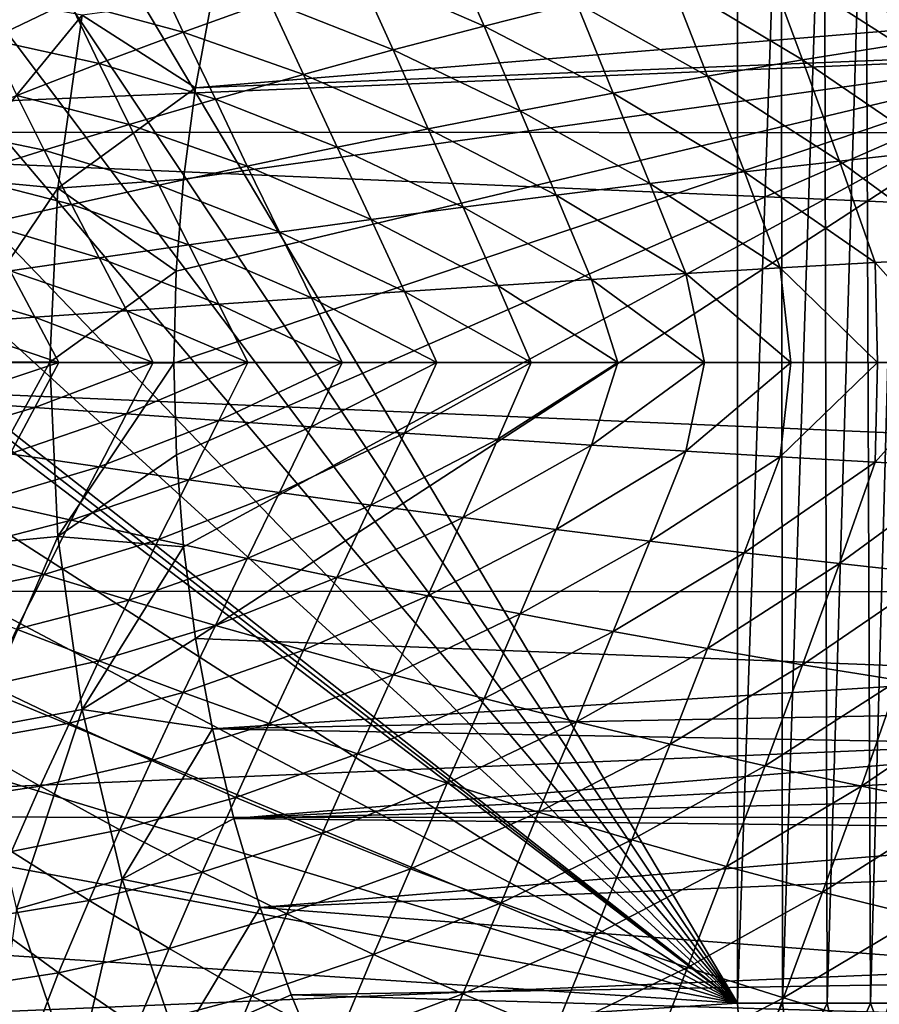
# Model space of a CAD drawing. Header units: metres. Extents: x -24 to 127, y -24 to 24.
# Tile 15 of 151: x -17.13 to -9.45, y -5.73 to 3.06. Entities that reach past the tile are written whole.
import ezdxf

# ---------------------------------------------------------------- set-up
doc = ezdxf.new("R2010")
doc.units = ezdxf.units.M
doc.layers.add('solid_12_381_051_XXX', color=7, linetype='CONTINUOUS')

msp = doc.modelspace()

# ---------------------------------------------------------------- linework, layer by layer
at = {"layer": 'solid_12_381_051_XXX'}
for points in [[(-10.718798, -5.719483, 143.050308), (-17.391409, 5.488925, 143.050308), (-10.718798, 5.719479, 143.050308)], [(-10.327926, 5.719559, 143.031158), (-10.718798, -5.719483, 143.050308), (-10.718798, 5.719479, 143.050308)], [(-10.315196, -5.719559, 143.029892), (-10.718798, -5.719483, 143.050308), (-10.327926, 5.719559, 143.031158)], [(-10.315196, -5.719559, 143.029892), (-10.327926, 5.719559, 143.031158), (-9.945551, 5.719559, 142.974854)], [(-9.918334, -5.719559, 142.969391), (-10.315196, -5.719559, 143.029892), (-9.945551, 5.719559, 142.974854)], [(-9.918334, -5.719559, 142.969391), (-9.945551, 5.719559, 142.974854), (-9.575377, 5.719559, 142.883392)], [(-9.532127, -5.719559, 142.870224), (-9.918334, -5.719559, 142.969391), (-9.575377, 5.719559, 142.883392)], [(-9.532127, -5.719559, 142.870224), (-9.575377, 5.719559, 142.883392), (-9.222418, 5.719559, 142.759857)], [(-9.160452, -5.719559, 142.734268), (-9.532127, -5.719559, 142.870224), (-9.222418, 5.719559, 142.759857)], [(-10.718798, -5.719483, 143.050308), (-17.64142, 4.624305, 143.050308), (-17.391409, 5.488925, 143.050308)], [(-10.718798, -5.719483, 143.050308), (-17.847593, 3.75311, 143.050308), (-17.64142, 4.624305, 143.050308)], [(23.654963, 4.05514, -4), (-23.911007, 2.055428, -4), (-23.650919, 4.078241, -4)], [(23.912445, 2.042683, -4), (-23.911007, 2.055428, -4), (23.654963, 4.05514, -4)], [(-8.741327, 3.959271, 145.67836), (-9.611027, 3.7843, 145.647171), (-8.412842, 2.969991, 145.698929)], [(-9.611027, 3.7843, 145.647171), (-10.470308, 3.60026, 145.615585), (-9.278981, 2.837731, 145.667374)], [(-9.611027, 3.7843, 145.647171), (-9.278981, 2.837731, 145.667374), (-8.412842, 2.969991, 145.698929)], [(-10.718798, -5.719483, 143.050308), (-18.009558, 2.876468, 143.050308), (-17.847593, 3.75311, 143.050308)], [(-13.30905, 3.757756, 145.498993), (-14.110632, 3.493841, 145.467224), (-12.980102, 3.001107, 145.518768)], [(-13.30905, 3.757756, 145.498993), (-12.980102, 3.001107, 145.518768), (-12.155333, 3.207883, 145.551331)], [(-15.948597, 3.555257, 145.386261), (-16.681053, 3.220636, 145.355881), (-15.665914, 2.947113, 145.403442)], [(-15.948597, 3.555257, 145.386261), (-15.665914, 2.947113, 145.403442), (-14.896448, 3.223314, 145.435349)], [(-10.470308, 3.60026, 145.615585), (-11.318573, 3.407861, 145.583618), (-10.137107, 2.698596, 145.635345)], [(-10.470308, 3.60026, 145.615585), (-10.137107, 2.698596, 145.635345), (-9.278981, 2.837731, 145.667374)], [(-14.110632, 3.493841, 145.467224), (-14.896448, 3.223314, 145.435349), (-13.792394, 2.788315, 145.485977)], [(-14.110632, 3.493841, 145.467224), (-13.792394, 2.788315, 145.485977), (-12.980102, 3.001107, 145.518768)], [(-17.632683, 3.391467, 145.310883), (-17.393131, 2.881229, 145.325653), (-16.681053, 3.220636, 145.355881)], [(-11.318573, 3.407861, 145.583618), (-12.155333, 3.207883, 145.551331), (-10.98676, 2.553143, 145.602875)], [(-11.318573, 3.407861, 145.583618), (-10.98676, 2.553143, 145.602875), (-10.137107, 2.698596, 145.635345)], [(-16.569489, 3.097489, 125.583504), (-17.533163, 3.277664, 124.063568), (-17.760794, 1.645935, 124.063568)], [(-16.569489, 3.097489, 125.583504), (-15.557918, 2.4508, 127.000305), (-15.409704, 3.255894, 127.000305)], [(-15.409704, 3.255894, 127.000305), (-15.557918, 2.4508, 127.000305), (-7.447565, 3.117746, 127.000305)], [(-16.681053, 3.220636, 145.355881), (-17.393131, 2.881229, 145.325653), (-16.418442, 2.666175, 145.371552)], [(-16.681053, 3.220636, 145.355881), (-16.418442, 2.666175, 145.371552), (-15.665914, 2.947113, 145.403442)], [(-14.896448, 3.223314, 145.435349), (-15.665914, 2.947113, 145.403442), (-14.591722, 2.570287, 145.452988)], [(-14.896448, 3.223314, 145.435349), (-14.591722, 2.570287, 145.452988), (-13.792394, 2.788315, 145.485977)], [(-12.155333, 3.207883, 145.551331), (-12.980102, 3.001107, 145.518768), (-11.827561, 2.401981, 145.569992)], [(-12.155333, 3.207883, 145.551331), (-11.827561, 2.401981, 145.569992), (-10.98676, 2.553143, 145.602875)], [(-16.784605, 1.555444, 125.583504), (-16.569489, 3.097489, 125.583504), (-17.760794, 1.645935, 124.063568)], [(-16.784605, 1.555444, 125.583504), (-15.557918, 2.4508, 127.000305), (-16.569489, 3.097489, 125.583504)], [(-15.557918, 2.4508, 127.000305), (-7.507855, 2.77578, 127.000305), (-7.447565, 3.117746, 127.000305)], [(-12.980102, 3.001107, 145.518768), (-13.792394, 2.788315, 145.485977), (-12.659134, 2.24572, 145.536728)], [(-12.980102, 3.001107, 145.518768), (-12.659134, 2.24572, 145.536728), (-11.827561, 2.401981, 145.569992)], [(-15.665914, 2.947113, 145.403442), (-16.418442, 2.666175, 145.371552), (-15.3776, 2.347806, 145.419876)], [(-15.665914, 2.947113, 145.403442), (-15.3776, 2.347806, 145.419876), (-14.591722, 2.570287, 145.452988)], [(-10.718798, -5.719483, 143.050308), (-18.128433, 1.990991, 143.050308), (-18.009558, 2.876468, 143.050308)], [(-17.393131, 2.881229, 145.325653), (-17.15346, 2.381433, 145.339722), (-16.418442, 2.666175, 145.371552)], [(-9.278981, 2.837731, 145.667374), (-10.137107, 2.698596, 145.635345), (-8.952624, 1.889737, 145.685089)], [(-15.749949, -0.005921, 127.000305), (-15.727954, -0.825904, 127.000305), (-7.507855, 2.77578, 127.000305)], [(-15.728662, 0.813771, 127.000305), (-15.749949, -0.005921, 127.000305), (-7.507855, 2.77578, 127.000305)], [(-15.664429, 1.634801, 127.000305), (-15.728662, 0.813771, 127.000305), (-7.507855, 2.77578, 127.000305)], [(-15.727954, -0.825904, 127.000305), (-15.663072, -1.647753, 127.000305), (-7.507855, 2.77578, 127.000305)], [(-15.557918, 2.4508, 127.000305), (-15.664429, 1.634801, 127.000305), (-7.507855, 2.77578, 127.000305)], [(-15.663072, -1.647753, 127.000305), (-15.555736, -2.465022, 127.000305), (-7.507855, 2.77578, 127.000305)], [(-15.555736, -2.465022, 127.000305), (-7.507855, -2.77578, 127.000305), (-7.507855, 2.77578, 127.000305)], [(-13.792394, 2.788315, 145.485977), (-14.591722, 2.570287, 145.452988), (-13.481097, 2.084967, 145.503159)], [(-13.792394, 2.788315, 145.485977), (-13.481097, 2.084967, 145.503159), (-12.659134, 2.24572, 145.536728)], [(-16.418442, 2.666175, 145.371552), (-17.15346, 2.381433, 145.339722), (-16.14954, 2.12165, 145.386658)], [(-16.418442, 2.666175, 145.371552), (-16.14954, 2.12165, 145.386658), (-15.3776, 2.347806, 145.419876)], [(-10.137107, 2.698596, 145.635345), (-10.98676, 2.553143, 145.602875), (-9.807544, 1.796456, 145.652908)], [(-10.137107, 2.698596, 145.635345), (-9.807544, 1.796456, 145.652908), (-8.952624, 1.889737, 145.685089)], [(-14.591722, 2.570287, 145.452988), (-15.3776, 2.347806, 145.419876), (-14.293075, 1.920334, 145.469269)], [(-14.591722, 2.570287, 145.452988), (-14.293075, 1.920334, 145.469269), (-13.481097, 2.084967, 145.503159)], [(-10.98676, 2.553143, 145.602875), (-11.827561, 2.401981, 145.569992), (-10.656685, 1.69894, 145.620193)], [(-10.98676, 2.553143, 145.602875), (-10.656685, 1.69894, 145.620193), (-9.807544, 1.796456, 145.652908)], [(-17.15346, 2.381433, 145.339722), (-17.870827, 2.09362, 145.307983), (-16.907074, 1.892596, 145.353394)], [(-17.15346, 2.381433, 145.339722), (-16.907074, 1.892596, 145.353394), (-16.14954, 2.12165, 145.386658)], [(-16.784605, 1.555444, 125.583504), (-15.664429, 1.634801, 127.000305), (-15.557918, 2.4508, 127.000305)], [(-11.827561, 2.401981, 145.569992), (-12.659134, 2.24572, 145.536728), (-11.499787, 1.597606, 145.58699)], [(-11.827561, 2.401981, 145.569992), (-11.499787, 1.597606, 145.58699), (-10.656685, 1.69894, 145.620193)], [(-15.3776, 2.347806, 145.419876), (-16.14954, 2.12165, 145.386658), (-15.094687, 1.752427, 145.435135)], [(-15.3776, 2.347806, 145.419876), (-15.094687, 1.752427, 145.435135), (-14.293075, 1.920334, 145.469269)], [(-12.659134, 2.24572, 145.536728), (-13.481097, 2.084967, 145.503159), (-12.33659, 1.492877, 145.553314)], [(-12.659134, 2.24572, 145.536728), (-12.33659, 1.492877, 145.553314), (-11.499787, 1.597606, 145.58699)], [(-16.14954, 2.12165, 145.386658), (-16.907074, 1.892596, 145.353394), (-15.885555, 1.581857, 145.400787)], [(-16.14954, 2.12165, 145.386658), (-15.885555, 1.581857, 145.400787), (-15.094687, 1.752427, 145.435135)], [(-23.911007, 2.055428, -4), (24, 0, -4), (-24, 0, -4)], [(23.912445, 2.042683, -4), (24, 0, -4), (-23.911007, 2.055428, -4)], [(-17.870827, 2.09362, 145.307983), (-17.650131, 1.661227, 145.320114), (-16.907074, 1.892596, 145.353394)], [(-13.481097, 2.084967, 145.503159), (-14.293075, 1.920334, 145.469269), (-13.166834, 1.385173, 145.519196)], [(-13.481097, 2.084967, 145.503159), (-13.166834, 1.385173, 145.519196), (-12.33659, 1.492877, 145.553314)], [(-10.718798, -5.719483, 143.050308), (-18.204218, 1.096678, 143.050308), (-18.128433, 1.990991, 143.050308)], [(-16.907074, 1.892596, 145.353394), (-17.650131, 1.661227, 145.320114), (-16.665319, 1.409225, 145.366241)], [(-16.907074, 1.892596, 145.353394), (-16.665319, 1.409225, 145.366241), (-15.885555, 1.581857, 145.400787)], [(-14.293075, 1.920334, 145.469269), (-15.094687, 1.752427, 145.435135), (-13.990256, 1.274913, 145.48465)], [(-14.293075, 1.920334, 145.469269), (-13.990256, 1.274913, 145.48465), (-13.166834, 1.385173, 145.519196)], [(-8.952624, 1.889737, 145.685089), (-9.807544, 1.796456, 145.652908), (-8.639007, 0.938756, 145.700058)], [(-9.807544, 1.796456, 145.652908), (-10.656685, 1.69894, 145.620193), (-9.48899, 0.892111, 145.667999)], [(-9.807544, 1.796456, 145.652908), (-9.48899, 0.892111, 145.667999), (-8.639007, 0.938756, 145.700058)], [(-15.094687, 1.752427, 145.435135), (-15.885555, 1.581857, 145.400787), (-14.806598, 1.162519, 145.449707)], [(-15.094687, 1.752427, 145.435135), (-14.806598, 1.162519, 145.449707), (-13.990256, 1.274913, 145.48465)], [(-10.656685, 1.69894, 145.620193), (-11.499787, 1.597606, 145.58699), (-10.336027, 0.843347, 145.63533)], [(-10.656685, 1.69894, 145.620193), (-10.336027, 0.843347, 145.63533), (-9.48899, 0.892111, 145.667999)], [(-16.784605, 1.555444, 125.583504), (-17.760794, 1.645935, 124.063568), (-17.836897, 0.000164, 124.063568)], [(-17.650131, 1.661227, 145.320114), (-17.433964, 1.234962, 145.331543), (-16.665319, 1.409225, 145.366241)], [(-16.784605, 1.555444, 125.583504), (-15.728662, 0.813771, 127.000305), (-15.664429, 1.634801, 127.000305)], [(-11.499787, 1.597606, 145.58699), (-12.33659, 1.492877, 145.553314), (-11.179984, 0.792681, 145.602051)], [(-11.499787, 1.597606, 145.58699), (-11.179984, 0.792681, 145.602051), (-10.336027, 0.843347, 145.63533)], [(-16.856524, 0.000128, 125.583504), (-16.784605, 1.555444, 125.583504), (-17.836897, 0.000164, 124.063568)], [(-16.856524, 0.000128, 125.583504), (-15.728662, 0.813771, 127.000305), (-16.784605, 1.555444, 125.583504)], [(-15.885555, 1.581857, 145.400787), (-16.665319, 1.409225, 145.366241), (-15.615597, 1.048411, 145.414413)], [(-15.885555, 1.581857, 145.400787), (-15.615597, 1.048411, 145.414413), (-14.806598, 1.162519, 145.449707)], [(-16.665319, 1.409225, 145.366241), (-17.433964, 1.234962, 145.331543), (-16.417009, 0.933002, 145.378769)], [(-16.665319, 1.409225, 145.366241), (-16.417009, 0.933002, 145.378769), (-15.615597, 1.048411, 145.414413)], [(-12.33659, 1.492877, 145.553314), (-13.166834, 1.385173, 145.519196), (-12.020726, 0.740328, 145.568192)], [(-12.33659, 1.492877, 145.553314), (-12.020726, 0.740328, 145.568192), (-11.179984, 0.792681, 145.602051)], [(-13.166834, 1.385173, 145.519196), (-13.990256, 1.274913, 145.48465), (-12.85812, 0.686505, 145.533768)], [(-13.166834, 1.385173, 145.519196), (-12.85812, 0.686505, 145.533768), (-12.020726, 0.740328, 145.568192)], [(-17.433964, 1.234962, 145.331543), (-17.210844, 0.816576, 145.342804), (-16.417009, 0.933002, 145.378769)], [(-13.990256, 1.274913, 145.48465), (-14.806598, 1.162519, 145.449707), (-13.692031, 0.631428, 145.498764)], [(-13.990256, 1.274913, 145.48465), (-13.692031, 0.631428, 145.498764), (-12.85812, 0.686505, 145.533768)], [(-14.806598, 1.162519, 145.449707), (-15.615597, 1.048411, 145.414413), (-14.522325, 0.575314, 145.463242)], [(-14.806598, 1.162519, 145.449707), (-14.522325, 0.575314, 145.463242), (-13.692031, 0.631428, 145.498764)], [(-10.718798, -5.719483, 143.050308), (-18.236916, 0.19353, 143.050308), (-18.204218, 1.096678, 143.050308)], [(-15.615597, 1.048411, 145.414413), (-16.417009, 0.933002, 145.378769), (-15.348867, 0.518378, 145.42717)], [(-15.615597, 1.048411, 145.414413), (-15.348867, 0.518378, 145.42717), (-14.522325, 0.575314, 145.463242)], [(-16.417009, 0.933002, 145.378769), (-17.210844, 0.816576, 145.342804), (-16.171535, 0.460831, 145.390579)], [(-16.417009, 0.933002, 145.378769), (-16.171535, 0.460831, 145.390579), (-15.348867, 0.518378, 145.42717)], [(-9.467999, -0.000002, 145.669724), (-9.48899, 0.892111, 145.667999), (-10.336027, 0.843347, 145.63533)], [(-8.694805, -0.000002, 145.699005), (-8.639007, 0.938756, 145.700058), (-9.48899, 0.892111, 145.667999)], [(-9.467999, -0.000002, 145.669724), (-8.694805, -0.000002, 145.699005), (-9.48899, 0.892111, 145.667999)], [(-17.210844, 0.816576, 145.342804), (-17.997324, 0.699316, 145.306519), (-16.990345, 0.402815, 145.353485)], [(-17.210844, 0.816576, 145.342804), (-16.990345, 0.402815, 145.353485), (-16.171535, 0.460831, 145.390579)], [(-16.856524, 0.000128, 125.583504), (-15.749949, -0.005921, 127.000305), (-15.728662, 0.813771, 127.000305)], [(-11.014313, -0.000002, 145.60939), (-11.179984, 0.792681, 145.602051), (-12.020726, 0.740328, 145.568192)], [(-10.241169, -0.000002, 145.639862), (-10.336027, 0.843347, 145.63533), (-11.179984, 0.792681, 145.602051)], [(-11.014313, -0.000002, 145.60939), (-10.241169, -0.000002, 145.639862), (-11.179984, 0.792681, 145.602051)], [(-10.241169, -0.000002, 145.639862), (-9.467999, -0.000002, 145.669724), (-10.336027, 0.843347, 145.63533)], [(-11.78743, -0.000002, 145.578323), (-12.020726, 0.740328, 145.568192), (-12.85812, 0.686505, 145.533768)], [(-11.78743, -0.000002, 145.578323), (-11.014313, -0.000002, 145.60939), (-12.020726, 0.740328, 145.568192)], [(-17.997324, 0.699316, 145.306519), (-17.805414, 0.344415, 145.315887), (-16.990345, 0.402815, 145.353485)], [(-13.403859, -0.000001, 145.511429), (-13.692031, 0.631428, 145.498764), (-14.522325, 0.575314, 145.463242)], [(-12.560519, -0.000002, 145.546661), (-12.85812, 0.686505, 145.533768), (-13.692031, 0.631428, 145.498764)], [(-13.403859, -0.000001, 145.511429), (-12.560519, -0.000002, 145.546661), (-13.692031, 0.631428, 145.498764)], [(-12.560519, -0.000002, 145.546661), (-11.78743, -0.000002, 145.578323), (-12.85812, 0.686505, 145.533768)], [(-14.247167, -0.000001, 145.475494), (-14.522325, 0.575314, 145.463242), (-15.348867, 0.518378, 145.42717)], [(-14.247167, -0.000001, 145.475494), (-13.403859, -0.000001, 145.511429), (-14.522325, 0.575314, 145.463242)], [(-15.933684, -0.000001, 145.401489), (-16.171535, 0.460831, 145.390579), (-16.990345, 0.402815, 145.353485)], [(-15.090442, -0.000001, 145.438843), (-15.348867, 0.518378, 145.42717), (-16.171535, 0.460831, 145.390579)], [(-15.933684, -0.000001, 145.401489), (-15.090442, -0.000001, 145.438843), (-16.171535, 0.460831, 145.390579)], [(-15.090442, -0.000001, 145.438843), (-14.247167, -0.000001, 145.475494), (-15.348867, 0.518378, 145.42717)], [(-16.776894, -0.000001, 145.363419), (-16.990345, 0.402815, 145.353485), (-17.805414, 0.344415, 145.315887)], [(-16.776894, -0.000001, 145.363419), (-15.933684, -0.000001, 145.401489), (-16.990345, 0.402815, 145.353485)], [(-17.62007, -0.000001, 145.324631), (-16.776894, -0.000001, 145.363419), (-17.805414, 0.344415, 145.315887)], [(-10.718798, -5.719483, 143.050308), (-18.237686, 0.096766, 143.050308), (-18.236916, 0.19353, 143.050308)], [(-10.718798, -5.719483, 143.050308), (-18.237942, 0, 143.050308), (-18.237686, 0.096766, 143.050308)], [(-24, 0, -4), (24, 0, -4), (23.911007, -2.055428, -4)], [(-24, 0, -4), (23.911007, -2.055428, -4), (-23.912445, -2.042683, -4)], [(-16.856524, 0.000128, 125.583504), (-17.836897, 0.000164, 124.063568), (-17.760824, -1.645608, 124.063568)], [(-16.78463, -1.555189, 125.583504), (-16.856524, 0.000128, 125.583504), (-17.760824, -1.645608, 124.063568)], [(-16.78463, -1.555189, 125.583504), (-15.749949, -0.005921, 127.000305), (-16.856524, 0.000128, 125.583504)], [(-10.718798, -5.719483, 143.050308), (-18.215172, -0.898477, 143.050308), (-18.237942, 0, 143.050308)], [(-17.806126, -0.344367, 145.315857), (-16.776894, -0.000001, 145.363419), (-17.62007, -0.000001, 145.324631)], [(-16.991037, -0.402769, 145.353455), (-16.776894, -0.000001, 145.363419), (-17.806126, -0.344367, 145.315857)], [(-16.991037, -0.402769, 145.353455), (-15.933684, -0.000001, 145.401489), (-16.776894, -0.000001, 145.363419)], [(-16.172209, -0.460788, 145.390549), (-15.933684, -0.000001, 145.401489), (-16.991037, -0.402769, 145.353455)], [(-16.78463, -1.555189, 125.583504), (-15.727954, -0.825904, 127.000305), (-15.749949, -0.005921, 127.000305)], [(-16.172209, -0.460788, 145.390549), (-15.090442, -0.000001, 145.438843), (-15.933684, -0.000001, 145.401489)], [(-15.349523, -0.518337, 145.427139), (-15.090442, -0.000001, 145.438843), (-16.172209, -0.460788, 145.390549)], [(-15.349523, -0.518337, 145.427139), (-14.247167, -0.000001, 145.475494), (-15.090442, -0.000001, 145.438843)], [(-14.522961, -0.575275, 145.463211), (-14.247167, -0.000001, 145.475494), (-15.349523, -0.518337, 145.427139)], [(-14.522961, -0.575275, 145.463211), (-13.403859, -0.000001, 145.511429), (-14.247167, -0.000001, 145.475494)], [(-13.692647, -0.631392, 145.498749), (-13.403859, -0.000001, 145.511429), (-14.522961, -0.575275, 145.463211)], [(-13.692647, -0.631392, 145.498749), (-12.560519, -0.000002, 145.546661), (-13.403859, -0.000001, 145.511429)], [(-12.858717, -0.686472, 145.533737), (-12.560519, -0.000002, 145.546661), (-13.692647, -0.631392, 145.498749)], [(-12.858717, -0.686472, 145.533737), (-11.78743, -0.000002, 145.578323), (-12.560519, -0.000002, 145.546661)], [(-12.021303, -0.740298, 145.568176), (-11.78743, -0.000002, 145.578323), (-12.858717, -0.686472, 145.533737)], [(-12.021303, -0.740298, 145.568176), (-11.014313, -0.000002, 145.60939), (-11.78743, -0.000002, 145.578323)], [(-11.180541, -0.792654, 145.602036), (-11.014313, -0.000002, 145.60939), (-12.021303, -0.740298, 145.568176)], [(-11.180541, -0.792654, 145.602036), (-10.241169, -0.000002, 145.639862), (-11.014313, -0.000002, 145.60939)], [(-10.336563, -0.843323, 145.6353), (-10.241169, -0.000002, 145.639862), (-11.180541, -0.792654, 145.602036)], [(-10.336563, -0.843323, 145.6353), (-9.467999, -0.000002, 145.669724), (-10.241169, -0.000002, 145.639862)], [(-9.489505, -0.89209, 145.667969), (-9.467999, -0.000002, 145.669724), (-10.336563, -0.843323, 145.6353)], [(-9.489505, -0.89209, 145.667969), (-8.694805, -0.000002, 145.699005), (-9.467999, -0.000002, 145.669724)], [(-8.6395, -0.938738, 145.700027), (-8.694805, -0.000002, 145.699005), (-9.489505, -0.89209, 145.667969)], [(-16.991037, -0.402769, 145.353455), (-17.806126, -0.344367, 145.315857), (-17.99869, -0.699115, 145.306442)], [(-16.991037, -0.402769, 145.353455), (-17.99869, -0.699115, 145.306442), (-17.212177, -0.816385, 145.342743)], [(-16.172209, -0.460788, 145.390549), (-16.991037, -0.402769, 145.353455), (-17.212177, -0.816385, 145.342743)], [(-16.172209, -0.460788, 145.390549), (-17.212177, -0.816385, 145.342743), (-16.41831, -0.932819, 145.378708)], [(-15.349523, -0.518337, 145.427139), (-16.172209, -0.460788, 145.390549), (-16.41831, -0.932819, 145.378708)], [(-15.349523, -0.518337, 145.427139), (-16.41831, -0.932819, 145.378708), (-15.616863, -1.048238, 145.414352)], [(-14.522961, -0.575275, 145.463211), (-15.349523, -0.518337, 145.427139), (-15.616863, -1.048238, 145.414352)], [(-14.522961, -0.575275, 145.463211), (-15.616863, -1.048238, 145.414352), (-14.807829, -1.162355, 145.449661)], [(-13.692647, -0.631392, 145.498749), (-14.522961, -0.575275, 145.463211), (-14.807829, -1.162355, 145.449661)], [(-13.692647, -0.631392, 145.498749), (-14.807829, -1.162355, 145.449661), (-13.991451, -1.27476, 145.484589)], [(-12.858717, -0.686472, 145.533737), (-13.692647, -0.631392, 145.498749), (-13.991451, -1.27476, 145.484589)], [(-12.858717, -0.686472, 145.533737), (-13.991451, -1.27476, 145.484589), (-13.167991, -1.385029, 145.519135)], [(-12.021303, -0.740298, 145.568176), (-12.858717, -0.686472, 145.533737), (-13.167991, -1.385029, 145.519135)], [(-12.021303, -0.740298, 145.568176), (-13.167991, -1.385029, 145.519135), (-12.337708, -1.492745, 145.553268)], [(-11.180541, -0.792654, 145.602036), (-12.021303, -0.740298, 145.568176), (-12.337708, -1.492745, 145.553268)], [(-16.41831, -0.932819, 145.378708), (-17.212177, -0.816385, 145.342743), (-17.435017, -1.234728, 145.331497)], [(-16.78463, -1.555189, 125.583504), (-15.663072, -1.647753, 127.000305), (-15.727954, -0.825904, 127.000305)], [(-11.180541, -0.792654, 145.602036), (-12.337708, -1.492745, 145.553268), (-11.500865, -1.597484, 145.586945)], [(-10.336563, -0.843323, 145.6353), (-11.180541, -0.792654, 145.602036), (-11.500865, -1.597484, 145.586945)], [(-10.336563, -0.843323, 145.6353), (-11.500865, -1.597484, 145.586945), (-10.657722, -1.698829, 145.620148)], [(-9.489505, -0.89209, 145.667969), (-10.336563, -0.843323, 145.6353), (-10.657722, -1.698829, 145.620148)], [(-10.718798, -5.719483, 143.050308), (-18.149597, -1.788854, 143.050308), (-18.215172, -0.898477, 143.050308)], [(-16.41831, -0.932819, 145.378708), (-17.435017, -1.234728, 145.331497), (-16.666353, -1.409002, 145.366196)], [(-15.616863, -1.048238, 145.414352), (-16.41831, -0.932819, 145.378708), (-16.666353, -1.409002, 145.366196)], [(-9.489505, -0.89209, 145.667969), (-10.657722, -1.698829, 145.620148), (-9.808538, -1.796357, 145.652863)], [(-8.6395, -0.938738, 145.700027), (-9.489505, -0.89209, 145.667969), (-9.808538, -1.796357, 145.652863)], [(-8.6395, -0.938738, 145.700027), (-9.808538, -1.796357, 145.652863), (-8.953576, -1.889648, 145.685043)], [(-15.616863, -1.048238, 145.414352), (-16.666353, -1.409002, 145.366196), (-15.886567, -1.581646, 145.400742)], [(-14.807829, -1.162355, 145.449661), (-15.616863, -1.048238, 145.414352), (-15.886567, -1.581646, 145.400742)], [(-14.807829, -1.162355, 145.449661), (-15.886567, -1.581646, 145.400742), (-15.095675, -1.752228, 145.435089)], [(-13.991451, -1.27476, 145.484589), (-14.807829, -1.162355, 145.449661), (-15.095675, -1.752228, 145.435089)], [(-16.666353, -1.409002, 145.366196), (-17.435017, -1.234728, 145.331497), (-17.651485, -1.660809, 145.320053)], [(-13.991451, -1.27476, 145.484589), (-15.095675, -1.752228, 145.435089), (-14.294039, -1.920146, 145.469238)], [(-13.167991, -1.385029, 145.519135), (-13.991451, -1.27476, 145.484589), (-14.294039, -1.920146, 145.469238)], [(-13.167991, -1.385029, 145.519135), (-14.294039, -1.920146, 145.469238), (-13.482037, -2.084793, 145.503113)], [(-12.337708, -1.492745, 145.553268), (-13.167991, -1.385029, 145.519135), (-13.482037, -2.084793, 145.503113)], [(-16.666353, -1.409002, 145.366196), (-17.651485, -1.660809, 145.320053), (-16.908409, -1.892198, 145.353333)], [(-15.886567, -1.581646, 145.400742), (-16.666353, -1.409002, 145.366196), (-16.908409, -1.892198, 145.353333)], [(-12.337708, -1.492745, 145.553268), (-13.482037, -2.084793, 145.503113), (-12.660046, -2.245558, 145.536697)], [(-11.500865, -1.597484, 145.586945), (-12.337708, -1.492745, 145.553268), (-12.660046, -2.245558, 145.536697)], [(-16.78463, -1.555189, 125.583504), (-17.760824, -1.645608, 124.063568), (-17.533224, -3.277341, 124.063568)], [(-16.569536, -3.097238, 125.583504), (-16.78463, -1.555189, 125.583504), (-17.533224, -3.277341, 124.063568)], [(-15.886567, -1.581646, 145.400742), (-16.908409, -1.892198, 145.353333), (-16.150852, -2.121272, 145.386597)], [(-16.569536, -3.097238, 125.583504), (-15.663072, -1.647753, 127.000305), (-16.78463, -1.555189, 125.583504)], [(-15.095675, -1.752228, 145.435089), (-15.886567, -1.581646, 145.400742), (-16.150852, -2.121272, 145.386597)], [(-16.908409, -1.892198, 145.353333), (-17.651485, -1.660809, 145.320053), (-17.872461, -2.092966, 145.307922)], [(-16.569536, -3.097238, 125.583504), (-15.555736, -2.465022, 127.000305), (-15.663072, -1.647753, 127.000305)], [(-11.500865, -1.597484, 145.586945), (-12.660046, -2.245558, 145.536697), (-11.828445, -2.401833, 145.569946)], [(-10.657722, -1.698829, 145.620148), (-11.500865, -1.597484, 145.586945), (-11.828445, -2.401833, 145.569946)], [(-15.095675, -1.752228, 145.435089), (-16.150852, -2.121272, 145.386597), (-15.378886, -2.347448, 145.419815)], [(-14.294039, -1.920146, 145.469238), (-15.095675, -1.752228, 145.435089), (-15.378886, -2.347448, 145.419815)], [(-10.657722, -1.698829, 145.620148), (-11.828445, -2.401833, 145.569946), (-10.987614, -2.553008, 145.602829)], [(-9.808538, -1.796357, 145.652863), (-10.657722, -1.698829, 145.620148), (-10.987614, -2.553008, 145.602829)], [(-10.718798, -5.719483, 143.050308), (-18.041218, -2.671131, 143.050308), (-18.149597, -1.788854, 143.050308)], [(-9.808538, -1.796357, 145.652863), (-10.987614, -2.553008, 145.602829), (-10.13793, -2.698475, 145.635315)], [(-8.953576, -1.889648, 145.685043), (-9.808538, -1.796357, 145.652863), (-10.13793, -2.698475, 145.635315)], [(-16.908409, -1.892198, 145.353333), (-17.872461, -2.092966, 145.307922), (-17.155077, -2.38081, 145.339645)], [(-16.150852, -2.121272, 145.386597), (-16.908409, -1.892198, 145.353333), (-17.155077, -2.38081, 145.339645)], [(-14.294039, -1.920146, 145.469238), (-15.378886, -2.347448, 145.419815), (-14.592981, -2.569952, 145.452942)], [(-13.482037, -2.084793, 145.503113), (-14.294039, -1.920146, 145.469238), (-14.592981, -2.569952, 145.452942)], [(-8.953576, -1.889648, 145.685043), (-10.13793, -2.698475, 145.635315), (-9.279772, -2.837623, 145.667343)], [(-23.912445, -2.042683, -4), (23.911007, -2.055428, -4), (-23.654963, -4.05514, -4)], [(-23.654963, -4.05514, -4), (23.911007, -2.055428, -4), (23.650919, -4.078241, -4)], [(-13.482037, -2.084793, 145.503113), (-14.592981, -2.569952, 145.452942), (-13.793623, -2.788002, 145.485916)], [(-12.660046, -2.245558, 145.536697), (-13.482037, -2.084793, 145.503113), (-13.793623, -2.788002, 145.485916)], [(-16.150852, -2.121272, 145.386597), (-17.155077, -2.38081, 145.339645), (-16.420038, -2.665584, 145.371475)], [(-15.378886, -2.347448, 145.419815), (-16.150852, -2.121272, 145.386597), (-16.420038, -2.665584, 145.371475)], [(-12.660046, -2.245558, 145.536697), (-13.793623, -2.788002, 145.485916), (-12.981298, -3.000817, 145.518723)], [(-11.828445, -2.401833, 145.569946), (-12.660046, -2.245558, 145.536697), (-12.981298, -3.000817, 145.518723)], [(-15.378886, -2.347448, 145.419815), (-16.420038, -2.665584, 145.371475), (-15.667485, -2.946554, 145.403366)], [(-14.592981, -2.569952, 145.452942), (-15.378886, -2.347448, 145.419815), (-15.667485, -2.946554, 145.403366)], [(-16.420038, -2.665584, 145.371475), (-17.155077, -2.38081, 145.339645), (-17.393667, -2.880985, 145.325638)], [(-11.828445, -2.401833, 145.569946), (-12.981298, -3.000817, 145.518723), (-12.156495, -3.207616, 145.551285)], [(-10.987614, -2.553008, 145.602829), (-11.828445, -2.401833, 145.569946), (-12.156495, -3.207616, 145.551285)], [(-16.569536, -3.097238, 125.583504), (-15.406296, -3.271777, 127.000305), (-15.555736, -2.465022, 127.000305)], [(-15.555736, -2.465022, 127.000305), (-15.406296, -3.271777, 127.000305), (-7.507855, -2.77578, 127.000305)], [(-14.592981, -2.569952, 145.452942), (-15.667485, -2.946554, 145.403366), (-14.897992, -3.22279, 145.435287)], [(-13.793623, -2.788002, 145.485916), (-14.592981, -2.569952, 145.452942), (-14.897992, -3.22279, 145.435287)], [(-10.987614, -2.553008, 145.602829), (-12.156495, -3.207616, 145.551285), (-11.319698, -3.407618, 145.583572)], [(-10.13793, -2.698475, 145.635315), (-10.987614, -2.553008, 145.602829), (-11.319698, -3.407618, 145.583572)], [(-10.718798, -5.719483, 143.050308), (-17.890032, -3.545307, 143.050308), (-18.041218, -2.671131, 143.050308)], [(-16.420038, -2.665584, 145.371475), (-17.393667, -2.880985, 145.325638), (-16.681589, -3.220406, 145.35585)], [(-15.667485, -2.946554, 145.403366), (-16.420038, -2.665584, 145.371475), (-16.681589, -3.220406, 145.35585)], [(-10.13793, -2.698475, 145.635315), (-11.319698, -3.407618, 145.583572), (-10.471395, -3.60004, 145.61554)], [(-9.279772, -2.837623, 145.667343), (-10.13793, -2.698475, 145.635315), (-10.471395, -3.60004, 145.61554)], [(-15.406296, -3.271777, 127.000305), (-7.447541, -3.117826, 127.000305), (-7.507855, -2.77578, 127.000305)], [(-13.793623, -2.788002, 145.485916), (-14.897992, -3.22279, 145.435287), (-14.112144, -3.493351, 145.467163)], [(-12.981298, -3.000817, 145.518723), (-13.793623, -2.788002, 145.485916), (-14.112144, -3.493351, 145.467163)], [(-16.681589, -3.220406, 145.35585), (-17.393667, -2.880985, 145.325638), (-17.633873, -3.390794, 145.310822)], [(-9.279772, -2.837623, 145.667343), (-10.471395, -3.60004, 145.61554), (-9.612072, -3.784103, 145.647141)], [(-8.413599, -2.969896, 145.698898), (-9.279772, -2.837623, 145.667343), (-9.612072, -3.784103, 145.647141)], [(-15.667485, -2.946554, 145.403366), (-16.681589, -3.220406, 145.35585), (-15.949129, -3.55504, 145.38623)], [(-14.897992, -3.22279, 145.435287), (-15.667485, -2.946554, 145.403366), (-15.949129, -3.55504, 145.38623)], [(-8.413599, -2.969896, 145.698898), (-9.612072, -3.784103, 145.647141), (-8.742329, -3.959098, 145.678314)], [(-12.981298, -3.000817, 145.518723), (-14.112144, -3.493351, 145.467163), (-13.310526, -3.757303, 145.498932)], [(-12.156495, -3.207616, 145.551285), (-12.981298, -3.000817, 145.518723), (-13.310526, -3.757303, 145.498932)], [(-16.569536, -3.097238, 125.583504), (-17.533224, -3.277341, 124.063568), (-17.156038, -4.881113, 124.063568)], [(-16.213078, -4.612862, 125.583504), (-16.569536, -3.097238, 125.583504), (-17.156038, -4.881113, 124.063568)], [(-16.213078, -4.612862, 125.583504), (-15.406296, -3.271777, 127.000305), (-16.569536, -3.097238, 125.583504)], [(-15.406296, -3.271777, 127.000305), (-7.27389, -3.418562, 127.000305), (-7.447541, -3.117826, 127.000305)], [(-16.681589, -3.220406, 145.35585), (-17.633873, -3.390794, 145.310822), (-16.944984, -3.78388, 145.339279)], [(-15.949129, -3.55504, 145.38623), (-16.681589, -3.220406, 145.35585), (-16.944984, -3.78388, 145.339279)], [(-14.897992, -3.22279, 145.435287), (-15.949129, -3.55504, 145.38623), (-15.196957, -3.883815, 145.416718)], [(-14.112144, -3.493351, 145.467163), (-14.897992, -3.22279, 145.435287), (-15.196957, -3.883815, 145.416718)], [(-12.156495, -3.207616, 145.551285), (-13.310526, -3.757303, 145.498932), (-12.493725, -4.013705, 145.530579)], [(-11.319698, -3.407618, 145.583572), (-12.156495, -3.207616, 145.551285), (-12.493725, -4.013705, 145.530579)], [(-16.213078, -4.612862, 125.583504), (-15.213724, -4.072755, 127.000305), (-15.406296, -3.271777, 127.000305)], [(-15.406296, -3.271777, 127.000305), (-15.213724, -4.072755, 127.000305), (-7.27389, -3.418562, 127.000305)], [(-16.944984, -3.78388, 145.339279), (-17.633873, -3.390794, 145.310822), (-17.864218, -3.919344, 145.295639)], [(-15.213724, -4.072755, 127.000305), (-7.007854, -3.64174, 127.000305), (-7.27389, -3.418562, 127.000305)], [(-11.319698, -3.407618, 145.583572), (-12.493725, -4.013705, 145.530579), (-11.662325, -4.26162, 145.562012)], [(-10.471395, -3.60004, 145.61554), (-11.319698, -3.407618, 145.583572), (-11.662325, -4.26162, 145.562012)], [(-14.112144, -3.493351, 145.467163), (-15.196957, -3.883815, 145.416718), (-14.425745, -4.205653, 145.44725)], [(-13.310526, -3.757303, 145.498932), (-14.112144, -3.493351, 145.467163), (-14.425745, -4.205653, 145.44725)], [(-10.718798, -5.719483, 143.050308), (-17.695059, -4.414678, 143.050308), (-17.890032, -3.545307, 143.050308)], [(-15.949129, -3.55504, 145.38623), (-16.944984, -3.78388, 145.339279), (-16.23307, -4.171128, 145.367966)], [(-15.196957, -3.883815, 145.416718), (-15.949129, -3.55504, 145.38623), (-16.23307, -4.171128, 145.367966)], [(-10.471395, -3.60004, 145.61554), (-11.662325, -4.26162, 145.562012), (-10.816914, -4.500111, 145.593216)], [(-9.612072, -3.784103, 145.647141), (-10.471395, -3.60004, 145.61554), (-10.816914, -4.500111, 145.593216)], [(-15.213724, -4.072755, 127.000305), (-6.741818, -3.864921, 127.000305), (-7.007854, -3.64174, 127.000305)], [(-13.310526, -3.757303, 145.498932), (-14.425745, -4.205653, 145.44725), (-13.636168, -4.519479, 145.477768)], [(-12.493725, -4.013705, 145.530579), (-13.310526, -3.757303, 145.498932), (-13.636168, -4.519479, 145.477768)], [(-16.944984, -3.78388, 145.339279), (-17.864218, -3.919344, 145.295639), (-17.19873, -4.36462, 145.322159)], [(-16.23307, -4.171128, 145.367966), (-16.944984, -3.78388, 145.339279), (-17.19873, -4.36462, 145.322159)], [(-15.213724, -4.072755, 127.000305), (-6.568169, -4.165657, 127.000305), (-6.741818, -3.864921, 127.000305)], [(-9.612072, -3.784103, 145.647141), (-10.816914, -4.500111, 145.593216), (-9.958075, -4.72824, 145.6241)], [(-8.742329, -3.959098, 145.678314), (-9.612072, -3.784103, 145.647141), (-9.958075, -4.72824, 145.6241)], [(-15.196957, -3.883815, 145.416718), (-16.23307, -4.171128, 145.367966), (-15.498878, -4.551341, 145.396835)], [(-14.425745, -4.205653, 145.44725), (-15.196957, -3.883815, 145.416718), (-15.498878, -4.551341, 145.396835)], [(-12.493725, -4.013705, 145.530579), (-13.636168, -4.519479, 145.477768), (-12.8289, -4.824216, 145.508224)], [(-11.662325, -4.26162, 145.562012), (-12.493725, -4.013705, 145.530579), (-12.8289, -4.824216, 145.508224)], [(-8.742329, -3.959098, 145.678314), (-9.958075, -4.72824, 145.6241), (-9.086542, -4.945166, 145.654633)], [(-23.654963, -4.05514, -4), (23.650919, -4.078241, -4), (-23.225561, -6.044409, -4)], [(-23.225561, -6.044409, -4), (23.650919, -4.078241, -4), (23.217451, -6.075547, -4)], [(-16.213078, -4.612862, 125.583504), (-14.978914, -4.865931, 127.000305), (-15.213724, -4.072755, 127.000305)], [(-15.213724, -4.072755, 127.000305), (-14.978914, -4.865931, 127.000305), (-6.568169, -4.165657, 127.000305)], [(-16.23307, -4.171128, 145.367966), (-17.19873, -4.36462, 145.322159), (-16.507841, -4.802927, 145.348953)], [(-15.498878, -4.551341, 145.396835), (-16.23307, -4.171128, 145.367966), (-16.507841, -4.802927, 145.348953)], [(-14.425745, -4.205653, 145.44725), (-15.498878, -4.551341, 145.396835), (-14.743164, -4.923318, 145.425797)], [(-14.978914, -4.865931, 127.000305), (-6.507855, -4.507702, 127.000305), (-6.568169, -4.165657, 127.000305)], [(-13.636168, -4.519479, 145.477768), (-14.425745, -4.205653, 145.44725), (-14.743164, -4.923318, 145.425797)], [(-11.662325, -4.26162, 145.562012), (-12.8289, -4.824216, 145.508224), (-12.004617, -5.118787, 145.538544)], [(-10.816914, -4.500111, 145.593216), (-11.662325, -4.26162, 145.562012), (-12.004617, -5.118787, 145.538544)], [(-16.507841, -4.802927, 145.348953), (-17.19873, -4.36462, 145.322159), (-17.449371, -4.962437, 145.304108)], [(-10.718798, -5.719483, 143.050308), (-17.456625, -5.278143, 143.050308), (-17.695059, -4.414678, 143.050308)], [(-15.498878, -4.551341, 145.396835), (-16.507841, -4.802927, 145.348953), (-15.792372, -5.232965, 145.375977)], [(-14.743164, -4.923318, 145.425797), (-15.498878, -4.551341, 145.396835), (-15.792372, -5.232965, 145.375977)], [(-14.978914, -4.865931, 127.000305), (-6.507855, -5.508007, 127.000305), (-6.507855, -4.507702, 127.000305)], [(-13.636168, -4.519479, 145.477768), (-14.743164, -4.923318, 145.425797), (-13.966681, -5.285863, 145.454834)], [(-12.8289, -4.824216, 145.508224), (-13.636168, -4.519479, 145.477768), (-13.966681, -5.285863, 145.454834)], [(-10.816914, -4.500111, 145.593216), (-12.004617, -5.118787, 145.538544), (-11.163992, -5.402115, 145.56868)], [(-9.958075, -4.72824, 145.6241), (-10.816914, -4.500111, 145.593216), (-11.163992, -5.402115, 145.56868)], [(-16.213078, -4.612862, 125.583504), (-17.156038, -4.881113, 124.063568), (-16.632484, -6.443241, 124.063568)], [(-15.718297, -6.089131, 125.583504), (-16.213078, -4.612862, 125.583504), (-16.632484, -6.443241, 124.063568)], [(-15.718297, -6.089131, 125.583504), (-14.978914, -4.865931, 127.000305), (-16.213078, -4.612862, 125.583504)], [(-9.958075, -4.72824, 145.6241), (-11.163992, -5.402115, 145.56868), (-10.3077, -5.673123, 145.598572)], [(-9.086542, -4.945166, 145.654633), (-9.958075, -4.72824, 145.6241), (-10.3077, -5.673123, 145.598572)], [(-16.507841, -4.802927, 145.348953), (-17.449371, -4.962437, 145.304108), (-16.779814, -5.450224, 145.328827)], [(-15.792372, -5.232965, 145.375977), (-16.507841, -4.802927, 145.348953), (-16.779814, -5.450224, 145.328827)], [(-12.8289, -4.824216, 145.508224), (-13.966681, -5.285863, 145.454834), (-13.170182, -5.637774, 145.483841)], [(-12.004617, -5.118787, 145.538544), (-12.8289, -4.824216, 145.508224), (-13.170182, -5.637774, 145.483841)], [(-16.632484, -6.443241, 124.063568), (-17.156038, -4.881113, 124.063568), (-17.414879, -6.746334, 122.461281)], [(-15.718297, -6.089131, 125.583504), (-14.703627, -5.644664, 127.000305), (-14.978914, -4.865931, 127.000305)], [(-14.978914, -4.865931, 127.000305), (-14.703627, -5.644664, 127.000305), (-6.507855, -5.508007, 127.000305)], [(-16.779814, -5.450224, 145.328827), (-17.449371, -4.962437, 145.304108), (-17.686802, -5.589185, 145.28537)], [(-14.743164, -4.923318, 145.425797), (-15.792372, -5.232965, 145.375977), (-15.053144, -5.65343, 145.403168)], [(-13.966681, -5.285863, 145.454834), (-14.743164, -4.923318, 145.425797), (-15.053144, -5.65343, 145.403168)], [(-9.086542, -4.945166, 145.654633), (-10.3077, -5.673123, 145.598572), (-9.436605, -5.930861, 145.628159)], [(-12.004617, -5.118787, 145.538544), (-13.170182, -5.637774, 145.483841), (-12.354423, -5.977854, 145.512787)], [(-11.163992, -5.402115, 145.56868), (-12.004617, -5.118787, 145.538544), (-12.354423, -5.977854, 145.512787)], [(-15.792372, -5.232965, 145.375977), (-16.779814, -5.450224, 145.328827), (-16.083618, -5.928458, 145.353821)], [(-15.053144, -5.65343, 145.403168), (-15.792372, -5.232965, 145.375977), (-16.083618, -5.928458, 145.353821)], [(-10.718798, -5.719483, 143.050308), (-17.176697, -6.129117, 143.050308), (-17.456625, -5.278143, 143.050308)], [(-13.966681, -5.285863, 145.454834), (-15.053144, -5.65343, 145.403168), (-14.290978, -6.063018, 145.43045)], [(-13.170182, -5.637774, 145.483841), (-13.966681, -5.285863, 145.454834), (-14.290978, -6.063018, 145.43045)], [(-11.163992, -5.402115, 145.56868), (-12.354423, -5.977854, 145.512787), (-11.520154, -6.304902, 145.541611)], [(-10.3077, -5.673123, 145.598572), (-11.163992, -5.402115, 145.56868), (-11.520154, -6.304902, 145.541611)], [(-16.779814, -5.450224, 145.328827), (-17.686802, -5.589185, 145.28537), (-17.03875, -6.124151, 145.307846)], [(-16.083618, -5.928458, 145.353821), (-16.779814, -5.450224, 145.328827), (-17.03875, -6.124151, 145.307846)], [(-14.703627, -5.644664, 127.000305), (-6.431749, -5.890662, 127.000305), (-6.507855, -5.508007, 127.000305)], [(-17.03875, -6.124151, 145.307846), (-17.686802, -5.589185, 145.28537), (-17.751032, -6.403466, 145.270905)], [(-15.053144, -5.65343, 145.403168), (-16.083618, -5.928458, 145.353821), (-15.361667, -6.395748, 145.378998)], [(-15.718297, -6.089131, 125.583504), (-14.388844, -6.404374, 127.000305), (-14.703627, -5.644664, 127.000305)], [(-14.290978, -6.063018, 145.43045), (-15.053144, -5.65343, 145.403168), (-15.361667, -6.395748, 145.378998)], [(-14.703627, -5.644664, 127.000305), (-14.388844, -6.404374, 127.000305), (-6.431749, -5.890662, 127.000305)], [(-13.170182, -5.637774, 145.483841), (-14.290978, -6.063018, 145.43045), (-13.506699, -6.460428, 145.457779)], [(-12.354423, -5.977854, 145.512787), (-13.170182, -5.637774, 145.483841), (-13.506699, -6.460428, 145.457779)], [(-10.3077, -5.673123, 145.598572), (-11.520154, -6.304902, 145.541611), (-10.668132, -6.61772, 145.570236)], [(-9.436605, -5.930861, 145.628159), (-10.3077, -5.673123, 145.598572), (-10.668132, -6.61772, 145.570236)], [(-10.718798, -5.719483, 143.050308), (-10.666451, -6.436554, 143.050308), (-17.176697, -6.129117, 143.050308)], [(-10.315196, -5.719559, 143.029892), (-10.666451, -6.436554, 143.050308), (-10.718798, -5.719483, 143.050308)], [(-10.233072, -6.36843, 143.026138), (-10.666451, -6.436554, 143.050308), (-10.315196, -5.719559, 143.029892)], [(-10.233072, -6.36843, 143.026138), (-10.315196, -5.719559, 143.029892), (-9.918334, -5.719559, 142.969391)], [(-9.786674, -6.304273, 142.950012), (-10.233072, -6.36843, 143.026138), (-9.918334, -5.719559, 142.969391)], [(-9.786674, -6.304273, 142.950012), (-9.918334, -5.719559, 142.969391), (-9.532127, -5.719559, 142.870224)], [(-9.337575, -6.239727, 142.817795), (-9.786674, -6.304273, 142.950012), (-9.532127, -5.719559, 142.870224)], [(-9.337575, -6.239727, 142.817795), (-9.532127, -5.719559, 142.870224), (-9.160452, -5.719559, 142.734268)]]:
    msp.add_3dface(points, dxfattribs=at)

doc.saveas('drawing.dxf')
